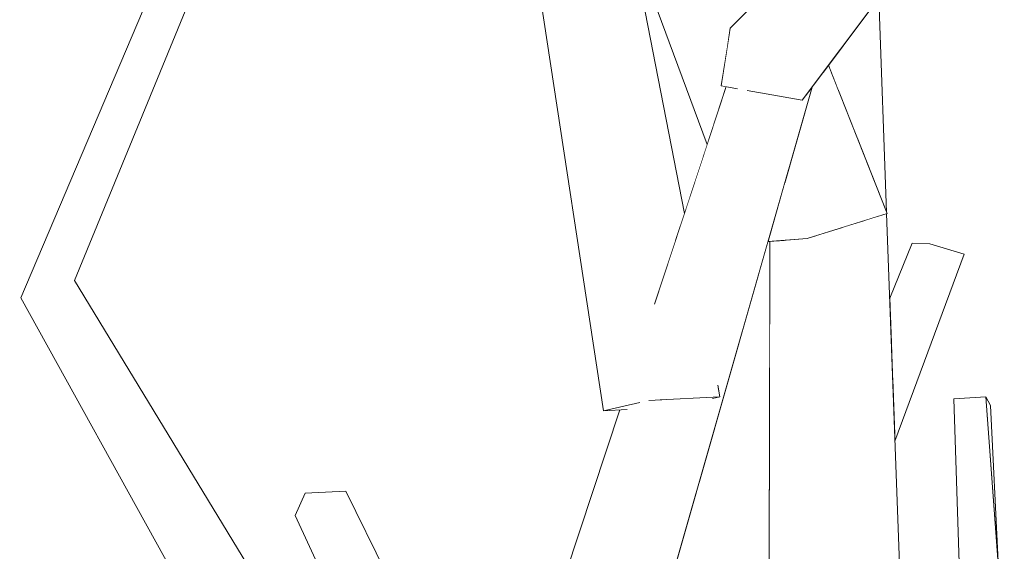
# Model space of a CAD drawing. Extents: x -289599 to -184549, y 66678 to 295474.
# Tile 35 of 256: x -282567 to -282476, y 72063 to 72112. Entities that reach past the tile are written whole.
import ezdxf

# ---------------------------------------------------------------- set-up
doc = ezdxf.new("R2010")
doc.units = 0
doc.header["$MEASUREMENT"] = 0
doc.linetypes.add('Wipeout_Contour', pattern=[1000, 0, -1000])
doc.layers.add('arch drzewa', color=8, linetype='Continuous')
doc.layers.add('arch drzewa_Nr_Pióra__4', color=8, linetype='Continuous', lineweight=9)

msp = doc.modelspace()

# ---------------------------------------------------------------- wipeouts: each hides what was drawn before it
at = {"color": 254, "linetype": 'Wipeout_Contour', "lineweight": 0, "ltscale": 1355394.1213237}
msp.add_wipeout([(-282487.496, 72114.394), (-282490.227, 72110.742), (-282489.388, 72101.269), (-282486.775, 72094.67)], dxfattribs=at).dxf.layer = 'arch drzewa'
at = {"color": 254, "linetype": 'Wipeout_Contour', "lineweight": 0, "ltscale": 1355354.794956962}
msp.add_wipeout([(-282482.802, 72091.737), (-282486.209, 72079.18), (-282486.003, 72073.548), (-282479.611, 72090.789)], dxfattribs=at).dxf.layer = 'arch drzewa'
at = {"color": 254, "linetype": 'Wipeout_Contour', "lineweight": 0, "ltscale": 1016489.208515}
msp.add_wipeout([(-282477.206, 72076.852), (-282477.642, 72077.659), (-282476.5, 72062.478)], dxfattribs=at).dxf.layer = 'arch drzewa'
at = {"color": 254, "linetype": 'Wipeout_Contour', "lineweight": 0, "ltscale": 1355495.144527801}
msp.add_wipeout([(-282540.364, 72068.762), (-282517.127, 72028.49), (-282517.724, 72030.94), (-282536.613, 72068.942)], dxfattribs=at).dxf.layer = 'arch drzewa'

# ---------------------------------------------------------------- next in the draw order: wipeouts: each hides what was drawn before it
at = {"color": 254, "linetype": 'Wipeout_Contour', "lineweight": 0, "ltscale": 1694252.378998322}
msp.add_wipeout([(-282490.227, 72110.742), (-282491.298, 72109.311), (-282491.191, 72105.821), (-282489.723, 72102.115), (-282489.388, 72101.269)], dxfattribs=at).dxf.layer = 'arch drzewa'
at = {"color": 254, "linetype": 'Wipeout_Contour', "lineweight": 0, "ltscale": 1016520.429712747}
msp.add_wipeout([(-282486.311, 72081.973), (-282486.209, 72079.18), (-282482.802, 72091.737)], dxfattribs=at).dxf.layer = 'arch drzewa'
at = {"color": 254, "linetype": 'Wipeout_Contour', "lineweight": 0, "ltscale": 1016490.543416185}
msp.add_wipeout([(-282475.925, 72054.838), (-282477.642, 72077.659), (-282480.588, 72077.476)], dxfattribs=at).dxf.layer = 'arch drzewa'
at = {"color": 254, "linetype": 'Wipeout_Contour', "lineweight": 0, "ltscale": 1694325.332686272}
msp.add_wipeout([(-282540.364, 72068.762), (-282521.151, 72029.253), (-282517.559, 72025.001), (-282515.606, 72022.253), (-282517.127, 72028.49)], dxfattribs=at).dxf.layer = 'arch drzewa'

# ---------------------------------------------------------------- next in the draw order: wipeouts: each hides what was drawn before it
at = {"color": 254, "linetype": 'Wipeout_Contour', "lineweight": 0, "ltscale": 1016556.67226945}
msp.add_wipeout([(-282492.132, 72108.196), (-282491.191, 72105.821), (-282491.298, 72109.311)], dxfattribs=at).dxf.layer = 'arch drzewa'
at = {"color": 254, "linetype": 'Wipeout_Contour', "lineweight": 0, "ltscale": 1355363.702377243}
msp.add_wipeout([(-282486.432, 72085.301), (-282486.311, 72081.973), (-282482.802, 72091.737), (-282484.427, 72091.805)], dxfattribs=at).dxf.layer = 'arch drzewa'
at = {"color": 254, "linetype": 'Wipeout_Contour', "lineweight": 0, "ltscale": 1016486.564338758}
msp.add_wipeout([(-282480.588, 72077.476), (-282479.828, 72054.582), (-282475.925, 72054.838)], dxfattribs=at).dxf.layer = 'arch drzewa'
at = {"color": 254, "linetype": 'Wipeout_Contour', "lineweight": 0, "ltscale": 2372101.672615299}
msp.add_wipeout([(-282540.364, 72068.762), (-282541.259, 72066.704), (-282522.939, 72031.97), (-282522.732, 72032.009), (-282522.436, 72031.464), (-282522.037, 72030.303), (-282521.151, 72029.253)], dxfattribs=at).dxf.layer = 'arch drzewa'

# ---------------------------------------------------------------- next in the draw order: linework, layer by layer
at = {"layer": 'arch drzewa_Nr_Pióra__4', "linetype": 'Continuous'}
for p, q in [((-282479.611, 72090.789), (-282482.802, 72091.737)), ((-282477.642, 72077.659), (-282480.588, 72077.476)), ((-282479.828, 72054.582), (-282480.588, 72077.476)), ((-282477.206, 72076.852), (-282477.642, 72077.659)), ((-282475.925, 72054.838), (-282477.642, 72077.659)), ((-282476.5, 72062.478), (-282477.206, 72076.852))]:
    msp.add_line(p, q, dxfattribs=at)

# ---------------------------------------------------------------- next in the draw order: wipeouts: each hides what was drawn before it
at = {"color": 254, "linetype": 'Wipeout_Contour', "lineweight": 0, "ltscale": 1016524.967329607}
msp.add_wipeout([(-282484.427, 72091.805), (-282486.485, 72086.748), (-282486.432, 72085.301)], dxfattribs=at).dxf.layer = 'arch drzewa'
at = {"color": 254, "linetype": 'Wipeout_Contour', "lineweight": 0, "ltscale": 1355491.411431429}
msp.add_wipeout([(-282541.259, 72066.704), (-282527.291, 72036.522), (-282523.375, 72031.886), (-282522.939, 72031.97)], dxfattribs=at).dxf.layer = 'arch drzewa'

# ---------------------------------------------------------------- next in the draw order: linework, layer by layer
at = {"layer": 'arch drzewa_Nr_Pióra__4', "linetype": 'Continuous'}
msp.add_line((-282482.802, 72091.737), (-282484.427, 72091.805), dxfattribs=at)

# ---------------------------------------------------------------- next in the draw order: wipeouts: each hides what was drawn before it
at = {"color": 254, "linetype": 'Wipeout_Contour', "lineweight": 0, "ltscale": 1016524.456321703}
msp.add_wipeout([(-282486.77, 72094.527), (-282488.737, 72093.913), (-282485.348, 72055.645)], dxfattribs=at).dxf.layer = 'arch drzewa'
at = {"color": 254, "linetype": 'Wipeout_Contour', "lineweight": 0, "ltscale": 1016716.717974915}
msp.add_wipeout([(-282537.867, 72049.354), (-282561.602, 72088.351), (-282564.308, 72087.128)], dxfattribs=at).dxf.layer = 'arch drzewa'

# ---------------------------------------------------------------- next in the draw order: wipeouts: each hides what was drawn before it
at = {"color": 254, "linetype": 'Wipeout_Contour', "lineweight": 0, "ltscale": 1016738.811795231}
msp.add_wipeout([(-282561.602, 72088.351), (-282548.106, 72121.196), (-282550.343, 72121.76)], dxfattribs=at).dxf.layer = 'arch drzewa'
at = {"color": 254, "linetype": 'Wipeout_Contour', "lineweight": 0, "ltscale": 1355365.602741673}
msp.add_wipeout([(-282490.807, 72093.266), (-282489.667, 72056.03), (-282485.348, 72055.645), (-282488.737, 72093.913)], dxfattribs=at).dxf.layer = 'arch drzewa'
at = {"color": 254, "linetype": 'Wipeout_Contour', "lineweight": 0, "ltscale": 1016688.430166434}
msp.add_wipeout([(-282564.308, 72087.128), (-282541.501, 72048.894), (-282537.867, 72049.354)], dxfattribs=at).dxf.layer = 'arch drzewa'

# ---------------------------------------------------------------- next in the draw order: linework, layer by layer
at = {"layer": 'arch drzewa_Nr_Pióra__4', "linetype": 'Continuous'}
for p, q in [((-282486.003, 72073.548), (-282479.611, 72090.789)), ((-282536.613, 72068.942), (-282540.364, 72068.762))]:
    msp.add_line(p, q, dxfattribs=at)

# ---------------------------------------------------------------- next in the draw order: wipeouts: each hides what was drawn before it
at = {"color": 254, "linetype": 'Wipeout_Contour', "lineweight": 0, "ltscale": 1016536.400968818}
msp.add_wipeout([(-282493.124, 72092.542), (-282489.667, 72056.03), (-282490.807, 72093.266)], dxfattribs=at).dxf.layer = 'arch drzewa'
at = {"color": 254, "linetype": 'Wipeout_Contour', "lineweight": 0, "ltscale": 1016724.568435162}
msp.add_wipeout([(-282541.501, 72048.894), (-282564.308, 72087.128), (-282566.547, 72086.766)], dxfattribs=at).dxf.layer = 'arch drzewa'

# ---------------------------------------------------------------- next in the draw order: wipeouts: each hides what was drawn before it
at = {"color": 254, "linetype": 'Wipeout_Contour', "lineweight": 0, "ltscale": 2033087.769562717}
msp.add_wipeout([(-282495.807, 72092.104), (-282496.21, 72092.073), (-282495.788, 72055.839), (-282489.667, 72056.03), (-282493.124, 72092.542), (-282494.105, 72092.236)], dxfattribs=at).dxf.layer = 'arch drzewa'
at = {"color": 254, "linetype": 'Wipeout_Contour', "lineweight": 0, "ltscale": 1016697.891332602}
msp.add_wipeout([(-282566.547, 72086.766), (-282545.588, 72048.9), (-282541.501, 72048.894)], dxfattribs=at).dxf.layer = 'arch drzewa'

# ---------------------------------------------------------------- next in the draw order: linework, layer by layer
at = {"layer": 'arch drzewa_Nr_Pióra__4', "linetype": 'Continuous'}
for p in [(-282540.364, 72068.762), (-282527.291, 72036.522)]:
    msp.add_line(p, (-282541.259, 72066.704), dxfattribs=at)

# ---------------------------------------------------------------- next in the draw order: wipeouts: each hides what was drawn before it
at = {"color": 254, "linetype": 'Wipeout_Contour', "lineweight": 0, "ltscale": 1016745.715077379}
msp.add_wipeout([(-282550.343, 72121.76), (-282564.308, 72087.128), (-282561.602, 72088.351)], dxfattribs=at).dxf.layer = 'arch drzewa'
at = {"color": 254, "linetype": 'Wipeout_Contour', "lineweight": 0, "ltscale": 1016550.403007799}
msp.add_wipeout([(-282496.628, 72092.041), (-282495.788, 72055.839), (-282496.21, 72092.073)], dxfattribs=at).dxf.layer = 'arch drzewa'

# ---------------------------------------------------------------- next in the draw order: wipeouts: each hides what was drawn before it
at = {"color": 254, "linetype": 'Wipeout_Contour', "lineweight": 0, "ltscale": 1016744.812093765}
msp.add_wipeout([(-282564.308, 72087.128), (-282550.343, 72121.76), (-282551.584, 72122.047)], dxfattribs=at).dxf.layer = 'arch drzewa'
at = {"color": 254, "linetype": 'Wipeout_Contour', "lineweight": 0, "ltscale": 1694242.866488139}
msp.add_wipeout([(-282497.542, 72091.97), (-282497.584, 72060.447), (-282497.119, 72055.414), (-282495.788, 72055.839), (-282496.628, 72092.041)], dxfattribs=at).dxf.layer = 'arch drzewa'

# ---------------------------------------------------------------- next in the draw order: wipeouts: each hides what was drawn before it
at = {"color": 254, "linetype": 'Wipeout_Contour', "lineweight": 0, "ltscale": 1016751.374189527}
msp.add_wipeout([(-282551.584, 72122.047), (-282566.547, 72086.766), (-282564.308, 72087.128)], dxfattribs=at).dxf.layer = 'arch drzewa'
at = {"color": 254, "linetype": 'Wipeout_Contour', "lineweight": 0, "ltscale": 3727423.955262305}
msp.add_wipeout([(-282505.298, 72077.377), (-282510.579, 72046.961), (-282493.635, 72106.186), (-282494.549, 72104.964), (-282499.429, 72105.845), (-282500.246, 72106.474), (-282505.121, 72078.395), (-282502.394, 72078.587), (-282502.311, 72078.607), (-282502.124, 72077.644), (-282502.753, 72077.502)], dxfattribs=at).dxf.layer = 'arch drzewa'

# ---------------------------------------------------------------- next in the draw order: linework, layer by layer
at = {"layer": 'arch drzewa_Nr_Pióra__4', "linetype": 'Continuous'}
for p, q in [((-282561.602, 72088.351), (-282548.106, 72121.196)), ((-282537.867, 72049.354), (-282561.602, 72088.351))]:
    msp.add_line(p, q, dxfattribs=at)

# ---------------------------------------------------------------- next in the draw order: wipeouts: each hides what was drawn before it
at = {"color": 254, "linetype": 'Wipeout_Contour', "lineweight": 0, "ltscale": 1016549.703077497}
msp.add_wipeout([(-282494.549, 72104.964), (-282480.16, 72124.202), (-282485.279, 72125.797)], dxfattribs=at).dxf.layer = 'arch drzewa'
at = {"color": 254, "linetype": 'Wipeout_Contour', "lineweight": 0, "ltscale": 2372671.546956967}
msp.add_wipeout([(-282602.38, 72111.415), (-282605.117, 72110.249), (-282565.14, 72053.096), (-282598.856, 72112.917), (-282601.784, 72111.669), (-282601.796, 72111.503), (-282602.242, 72111.404)], dxfattribs=at).dxf.layer = 'arch drzewa'
at = {"color": 254, "linetype": 'Wipeout_Contour', "lineweight": 0, "ltscale": 2372019.816482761}
msp.add_wipeout([(-282519.377, 72044.212), (-282510.579, 72046.961), (-282505.298, 72077.377), (-282508.076, 72077.338), (-282505.121, 72078.395), (-282500.246, 72106.474), (-282500.289, 72106.507)], dxfattribs=at).dxf.layer = 'arch drzewa'

# ---------------------------------------------------------------- next in the draw order: wipeouts: each hides what was drawn before it
at = {"color": 254, "linetype": 'Wipeout_Contour', "lineweight": 0, "ltscale": 2033534.3372662}
msp.add_wipeout([(-282605.117, 72110.249), (-282575.023, 72054.478), (-282567.904, 72053.874), (-282566.764, 72053.658), (-282567.216, 72051.779), (-282565.14, 72053.096)], dxfattribs=at).dxf.layer = 'arch drzewa'
at = {"color": 254, "linetype": 'Wipeout_Contour', "lineweight": 0, "ltscale": 2710897.313224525}
msp.add_wipeout([(-282519.377, 72044.212), (-282500.289, 72106.507), (-282500.517, 72106.041), (-282501.392, 72106.199), (-282508.558, 72081.502), (-282508.976, 72079.114), (-282509.528, 72077.115), (-282509.908, 72076.85)], dxfattribs=at).dxf.layer = 'arch drzewa'

# ---------------------------------------------------------------- next in the draw order: linework, layer by layer
at = {"layer": 'arch drzewa_Nr_Pióra__4', "linetype": 'Continuous'}
for p, q in [((-282566.547, 72086.766), (-282551.584, 72122.047)), ((-282545.588, 72048.9), (-282566.547, 72086.766))]:
    msp.add_line(p, q, dxfattribs=at)

# ---------------------------------------------------------------- next in the draw order: wipeouts: each hides what was drawn before it
at = {"color": 254, "linetype": 'Wipeout_Contour', "lineweight": 0, "ltscale": 1355448.429487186}
msp.add_wipeout([(-282508.119, 72086.287), (-282508.558, 72081.502), (-282501.392, 72106.199), (-282501.545, 72106.227)], dxfattribs=at).dxf.layer = 'arch drzewa'
at = {"color": 254, "linetype": 'Wipeout_Contour', "lineweight": 0, "ltscale": 1016566.706071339}
msp.add_wipeout([(-282502.124, 72077.644), (-282502.311, 72078.607), (-282502.394, 72078.587)], dxfattribs=at).dxf.layer = 'arch drzewa'
at = {"color": 254, "linetype": 'Wipeout_Contour', "lineweight": 0, "ltscale": 1694321.464385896}
msp.add_wipeout([(-282521.399, 72046.012), (-282519.377, 72044.212), (-282509.908, 72076.85), (-282510.716, 72076.478), (-282511.365, 72076.444)], dxfattribs=at).dxf.layer = 'arch drzewa'

# ---------------------------------------------------------------- next in the draw order: linework, layer by layer
at = {"layer": 'arch drzewa_Nr_Pióra__4', "linetype": 'Continuous'}
msp.add_line((-282517.724, 72030.94), (-282536.613, 72068.942), dxfattribs=at)

# ---------------------------------------------------------------- next in the draw order: wipeouts: each hides what was drawn before it
at = {"color": 254, "linetype": 'Wipeout_Contour', "lineweight": 0, "ltscale": 1355495.349020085}
msp.add_wipeout([(-282520.201, 72140.774), (-282506.235, 72092.001), (-282505.403, 72094.526), (-282514.461, 72141.17)], dxfattribs=at).dxf.layer = 'arch drzewa'
at = {"color": 254, "linetype": 'Wipeout_Contour', "lineweight": 0, "ltscale": 2033144.917906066}
msp.add_wipeout([(-282502.02, 72106.312), (-282500.517, 72106.041), (-282500.291, 72106.508), (-282499.429, 72105.845), (-282494.549, 72104.964), (-282485.279, 72125.797)], dxfattribs=at).dxf.layer = 'arch drzewa'
at = {"color": 254, "linetype": 'Wipeout_Contour', "lineweight": 0, "ltscale": 1355413.309284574}
msp.add_wipeout([(-282501.095, 72080.11), (-282497.573, 72068.955), (-282497.542, 72091.97), (-282497.706, 72091.957)], dxfattribs=at).dxf.layer = 'arch drzewa'
at = {"color": 254, "linetype": 'Wipeout_Contour', "lineweight": 0, "ltscale": 1355430.932729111}
msp.add_wipeout([(-282508.076, 72077.338), (-282502.124, 72077.644), (-282502.394, 72078.587), (-282505.121, 72078.395)], dxfattribs=at).dxf.layer = 'arch drzewa'

# ---------------------------------------------------------------- next in the draw order: wipeouts: each hides what was drawn before it
at = {"color": 254, "linetype": 'Wipeout_Contour', "lineweight": 0, "ltscale": 2033201.460431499}
msp.add_wipeout([(-282506.235, 72092.001), (-282520.201, 72140.774), (-282508.992, 72079.057), (-282508.976, 72079.114), (-282508.558, 72081.502), (-282508.119, 72086.287)], dxfattribs=at).dxf.layer = 'arch drzewa'
at = {"color": 254, "linetype": 'Wipeout_Contour', "lineweight": 0, "ltscale": 1016563.125470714}
msp.add_wipeout([(-282484.965, 72127.816), (-282502.02, 72106.312), (-282485.279, 72125.797)], dxfattribs=at).dxf.layer = 'arch drzewa'
at = {"color": 254, "linetype": 'Wipeout_Contour', "lineweight": 0, "ltscale": 1355430.772034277}
msp.add_wipeout([(-282508.076, 72077.338), (-282505.298, 72077.377), (-282502.753, 72077.502), (-282502.124, 72077.644)], dxfattribs=at).dxf.layer = 'arch drzewa'

# ---------------------------------------------------------------- next in the draw order: wipeouts: each hides what was drawn before it
at = {"color": 254, "linetype": 'Wipeout_Contour', "lineweight": 0, "ltscale": 1355502.314473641}
msp.add_wipeout([(-282522.576, 72140.081), (-282509.031, 72078.917), (-282508.992, 72079.057), (-282520.201, 72140.774)], dxfattribs=at).dxf.layer = 'arch drzewa'
at = {"color": 254, "linetype": 'Wipeout_Contour', "lineweight": 0, "ltscale": 2710864.097851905}
msp.add_wipeout([(-282501.172, 72111.6), (-282502.02, 72106.312), (-282484.965, 72127.816), (-282484.911, 72128.161), (-282497.332, 72115.511), (-282498.71, 72112.564), (-282498.344, 72113.981), (-282498.285, 72114.541)], dxfattribs=at).dxf.layer = 'arch drzewa'
at = {"color": 254, "linetype": 'Wipeout_Contour', "lineweight": 0, "ltscale": 3049593.743254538}
msp.add_wipeout([(-282504.015, 72069.906), (-282494.887, 72023.748), (-282490.005, 72023.34), (-282493.12, 72032.965), (-282495.592, 72040.062), (-282497.119, 72055.414), (-282497.584, 72060.447), (-282497.573, 72068.955), (-282501.095, 72080.11)], dxfattribs=at).dxf.layer = 'arch drzewa'

# ---------------------------------------------------------------- next in the draw order: linework, layer by layer
at = {"layer": 'arch drzewa_Nr_Pióra__4', "linetype": 'Continuous'}
for p, q in [((-282502.124, 72077.644), (-282502.332, 72078.712)), ((-282502.821, 72077.487), (-282502.124, 72077.644))]:
    msp.add_line(p, q, dxfattribs=at)

# ---------------------------------------------------------------- next in the draw order: wipeouts: each hides what was drawn before it
at = {"color": 254, "linetype": 'Wipeout_Contour', "lineweight": 0, "ltscale": 1355480.375619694}
msp.add_wipeout([(-282522.576, 72140.081), (-282512.844, 72076.368), (-282509.528, 72077.115), (-282509.031, 72078.917)], dxfattribs=at).dxf.layer = 'arch drzewa'
at = {"color": 254, "linetype": 'Wipeout_Contour', "lineweight": 0, "ltscale": 1016549.817414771}
msp.add_wipeout([(-282492.132, 72108.196), (-282492.6, 72107.57), (-282486.724, 72094.541)], dxfattribs=at).dxf.layer = 'arch drzewa'
at = {"color": 254, "linetype": 'Wipeout_Contour', "lineweight": 0, "ltscale": 1016545.971147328}
msp.add_wipeout([(-282504.419, 72068.494), (-282494.887, 72023.748), (-282504.015, 72069.906)], dxfattribs=at).dxf.layer = 'arch drzewa'

# ---------------------------------------------------------------- next in the draw order: linework, layer by layer
at = {"layer": 'arch drzewa_Nr_Pióra__4', "linetype": 'Continuous'}
msp.add_line((-282502.124, 72077.644), (-282508.674, 72077.307), dxfattribs=at)

# ---------------------------------------------------------------- next in the draw order: wipeouts: each hides what was drawn before it
at = {"color": 254, "linetype": 'Wipeout_Contour', "lineweight": 0, "ltscale": 1016597.592804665}
msp.add_wipeout([(-282503.305, 72100.889), (-282510.289, 72119.686), (-282505.403, 72094.526)], dxfattribs=at).dxf.layer = 'arch drzewa'
at = {"color": 254, "linetype": 'Wipeout_Contour', "lineweight": 0, "ltscale": 1694255.513115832}
msp.add_wipeout([(-282493.635, 72106.186), (-282496.135, 72097.45), (-282494.105, 72092.236), (-282486.724, 72094.541), (-282492.6, 72107.57)], dxfattribs=at).dxf.layer = 'arch drzewa'
at = {"color": 254, "linetype": 'Wipeout_Contour', "lineweight": 0, "ltscale": 1355454.299537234}
msp.add_wipeout([(-282509.528, 72077.115), (-282512.844, 72076.368), (-282510.716, 72076.478), (-282509.908, 72076.85)], dxfattribs=at).dxf.layer = 'arch drzewa'
at = {"color": 254, "linetype": 'Wipeout_Contour', "lineweight": 0, "ltscale": 1355385.131938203}
msp.add_wipeout([(-282504.419, 72068.494), (-282506, 72062.966), (-282498.981, 72020.189), (-282494.887, 72023.748)], dxfattribs=at).dxf.layer = 'arch drzewa'

# ---------------------------------------------------------------- next in the draw order: linework, layer by layer
at = {"layer": 'arch drzewa_Nr_Pióra__4', "linetype": 'Continuous'}
for p, q in [((-282494.549, 72104.964), (-282480.16, 72124.202)), ((-282486.775, 72094.67), (-282487.496, 72114.394)), ((-282486.724, 72094.541), (-282492.132, 72108.196)), ((-282494.549, 72104.964), (-282499.624, 72105.88)), ((-282485.348, 72055.645), (-282486.77, 72094.527)), ((-282486.485, 72086.748), (-282484.427, 72091.805)), ((-282521.399, 72046.012), (-282511.365, 72076.444)), ((-282509.508, 72077.119), (-282512.844, 72076.368)), ((-282512.844, 72076.368), (-282510.691, 72076.479))]:
    msp.add_line(p, q, dxfattribs=at)

# ---------------------------------------------------------------- next in the draw order: wipeouts: each hides what was drawn before it
at = {"color": 254, "linetype": 'Wipeout_Contour', "lineweight": 0, "ltscale": 2033233.649099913}
msp.add_wipeout([(-282521.673, 72163.058), (-282501.31, 72110.744), (-282501.172, 72111.6), (-282499.28, 72113.527), (-282497.732, 72118.949), (-282518.971, 72166.044)], dxfattribs=at).dxf.layer = 'arch drzewa'
at = {"color": 254, "linetype": 'Wipeout_Contour', "lineweight": 0, "ltscale": 1016558.835300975}
msp.add_wipeout([(-282496.135, 72097.45), (-282496.19, 72097.255), (-282494.105, 72092.236)], dxfattribs=at).dxf.layer = 'arch drzewa'

# ---------------------------------------------------------------- next in the draw order: wipeouts: each hides what was drawn before it
at = {"color": 254, "linetype": 'Wipeout_Contour', "lineweight": 0, "ltscale": 1694396.552812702}
msp.add_wipeout([(-282522.554, 72162.085), (-282514.824, 72142.108), (-282501.445, 72109.902), (-282501.31, 72110.744), (-282521.673, 72163.058)], dxfattribs=at).dxf.layer = 'arch drzewa'
at = {"color": 254, "linetype": 'Wipeout_Contour', "lineweight": 0, "ltscale": 1016559.242273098}
msp.add_wipeout([(-282497.706, 72091.957), (-282494.105, 72092.236), (-282496.19, 72097.255)], dxfattribs=at).dxf.layer = 'arch drzewa'

# ---------------------------------------------------------------- next in the draw order: linework, layer by layer
at = {"layer": 'arch drzewa_Nr_Pióra__4', "linetype": 'Continuous'}
for p, q in [((-282486.724, 72094.541), (-282494.105, 72092.236)), ((-282494.105, 72092.236), (-282497.706, 72091.957)), ((-282497.584, 72060.108), (-282497.542, 72091.97))]:
    msp.add_line(p, q, dxfattribs=at)

# ---------------------------------------------------------------- next in the draw order: wipeouts: each hides what was drawn before it
at = {"color": 254, "linetype": 'Wipeout_Contour', "lineweight": 0, "ltscale": 2372086.105687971}
msp.add_wipeout([(-282501.445, 72109.902), (-282514.824, 72142.108), (-282514.461, 72141.17), (-282510.289, 72119.686), (-282503.305, 72100.889), (-282501.545, 72106.227), (-282502.02, 72106.312)], dxfattribs=at).dxf.layer = 'arch drzewa'

# ---------------------------------------------------------------- next in the draw order: linework, layer by layer
at = {"layer": 'arch drzewa_Nr_Pióra__4', "linetype": 'Continuous'}
for p, q in [((-282505.403, 72094.526), (-282514.461, 72141.17)), ((-282512.844, 72076.368), (-282522.576, 72140.081)), ((-282503.305, 72100.889), (-282510.289, 72119.686)), ((-282501.172, 72111.6), (-282498.256, 72114.57)), ((-282502.02, 72106.312), (-282501.172, 72111.6)), ((-282508.154, 72086.182), (-282501.545, 72106.227)), ((-282500.503, 72106.038), (-282502.02, 72106.312)), ((-282510.579, 72046.961), (-282493.635, 72106.186))]:
    msp.add_line(p, q, dxfattribs=at)

doc.saveas('drawing.dxf')
